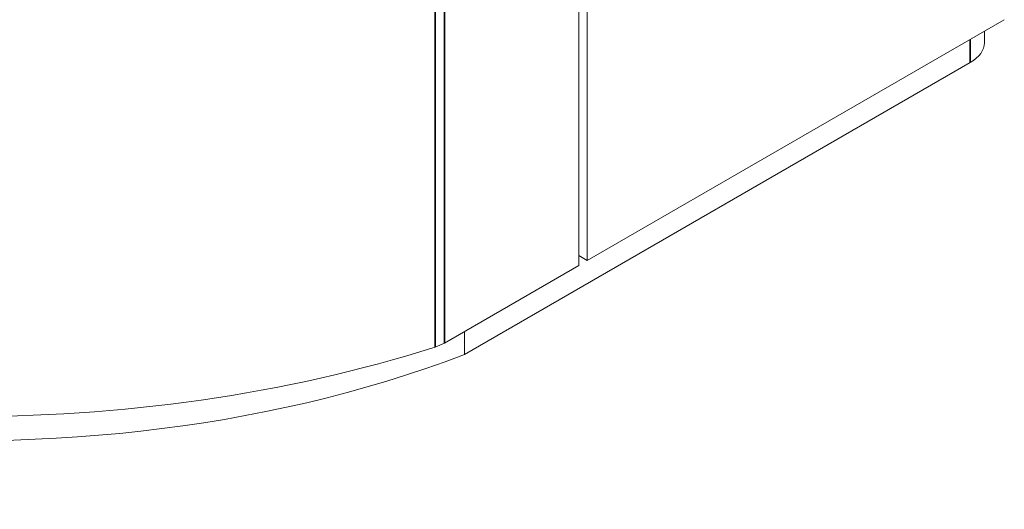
# Model space of a CAD drawing. Header units: millimetres. Extents: x 4 to 1188, y 1 to 840.
# Tile 77 of 123: x 1026 to 1053, y 119 to 132. Entities that reach past the tile are written whole.
import ezdxf

# ---------------------------------------------------------------- set-up
doc = ezdxf.new("R2010")
doc.units = ezdxf.units.MM
doc.layers.add('1', color=7, linetype='Continuous', true_color=0xffffff)

msp = doc.modelspace()

# ---------------------------------------------------------------- linework, layer by layer
at = {"layer": '1', "color": 154, "linetype": 'Continuous', "lineweight": 13}
for p, q in [((1041.4127, 304.3375), (1041.4127, 125.6668)), ((1041.177, 285.564), (1041.177, 125.5307)), ((1052.9621, 132.3348), (1041.4127, 125.6668)), ((1052.4098, 131.6952), (1052.4098, 132.016)), ((1052.0193, 131.1509), (1038.0067, 123.0608)), ((1041.4127, 125.6668), (1041.177, 125.8029)), ((1037.4555, 123.3821), (1041.177, 125.5307)), ((1038.0067, 123.0608), (1038.0067, 123.7004))]:
    msp.add_line(p, q, dxfattribs=at)
at = {"layer": '1', "color": 154, "linetype": 'Continuous', "lineweight": 35}
for p, q in [((1037.1944, 299.4915), (1037.1944, 123.2687)), ((1037.4555, 299.543), (1037.4555, 123.3821)), ((1052.0193, 131.1509), (1052.0193, 131.7905))]:
    msp.add_line(p, q, dxfattribs=at)
at = {"layer": '1', "color": 154, "linetype": 'Continuous', "lineweight": 13}
for centre, major_axis, start_param, end_param in [((1024.3064, 136.7472), (-26.6667, 0), 0.0000206, 2.0752151), ((1051.0765, 131.6952), (1.3333, 0), 5.4977871, 6.2831853), ((1024.3064, 135.019), (24.8333, 0), 3.7539695, 5.2967789), ((1036.6305, 123.8584), (-1.1667, 0), 2.0752151, 2.3561945)]:
    msp.add_ellipse(centre, major_axis=major_axis, ratio=0.5773503, start_param=start_param, end_param=end_param, dxfattribs=at)

doc.saveas('drawing.dxf')
